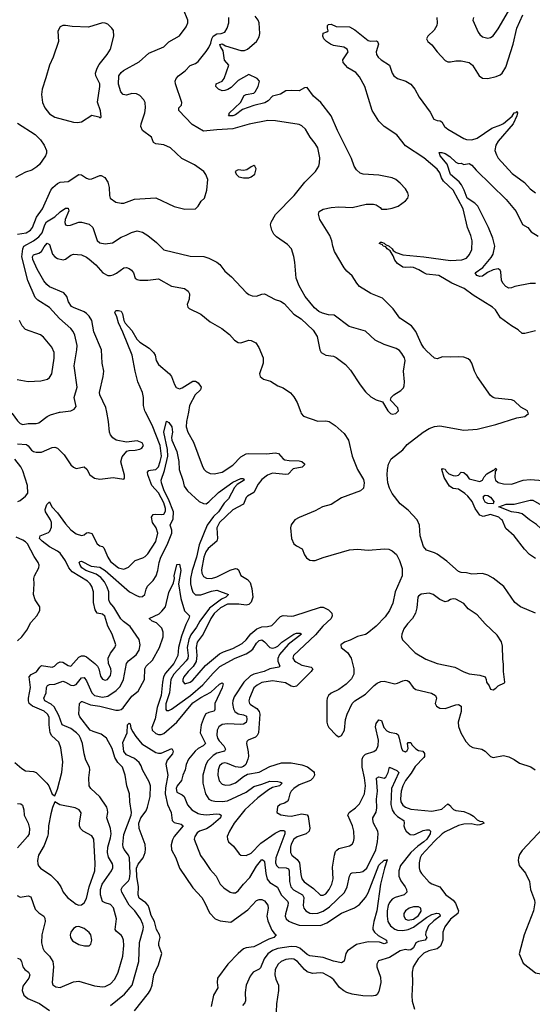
# Model space of a CAD drawing. Header units: inches. Extents: x 1245430 to 1420861, y 606325 to 671315.
# Tile 245 of 256: x 1385985 to 1389846, y 635547 to 642953. Entities that reach past the tile are written whole.
import ezdxf

# ---------------------------------------------------------------- set-up
doc = ezdxf.new("R2010")
doc.units = ezdxf.units.IN
doc.header["$MEASUREMENT"] = 0
doc.layers.add('B3683', color=7, linetype='Continuous')
doc.layers.add('B3684', color=7, linetype='Continuous')

msp = doc.modelspace()

# ---------------------------------------------------------------- linework, layer by layer
at = {"layer": 'B3683', "color": 5}
for points, elevation in [([(1385920.2, 640000), (1385930, 639991.3), (1385970, 639935.2), (1385990, 639914.9), (1386010, 639907.1), (1386050, 639915.2), (1386110, 639915.8), (1386130, 639920.8), (1386192.2, 639967.8), (1386218.6, 639981.4), (1386285.2, 640000)], 840), ([(1385950, 637366), (1386000.8, 637320.8), (1386030, 637303.9), (1386090, 637299.1), (1386110.1, 637290.1), (1386190.3, 637210), (1386204.6, 637190), (1386230, 637126.8), (1386250, 637116), (1386270, 637166), (1386303.7, 637290), (1386310.5, 637370), (1386296.6, 637476.6), (1386279.3, 637519.3), (1386226.7, 637566.7), (1386215.8, 637590), (1386208.2, 637648.2), (1386206.6, 637706.6), (1386195.4, 637730), (1386170.8, 637750.8), (1386082.2, 637790), (1386057.9, 637810), (1386051.3, 637830), (1386052.3, 637850), (1386067.3, 637930), (1386056.8, 638010), (1386071.1, 638028.9), (1386112.9, 638047.1), (1386136.4, 638083.6), (1386150, 638095.1), (1386230, 638083.8), (1386248.6, 638091.4), (1386270, 638112.4), (1386290, 638122.9), (1386310, 638119.8), (1386350, 638095.2), (1386370, 638090.2), (1386430, 638158), (1386450, 638167.4), (1386470, 638168.5), (1386490, 638160.2), (1386551.5, 638111.5), (1386570.9, 638090.9), (1386581.2, 638070), (1386595, 638015.1), (1386610, 637991.7), (1386630, 637984.9), (1386646, 637990), (1386670, 638020.4), (1386674.5, 638050), (1386671.2, 638070), (1386654.2, 638110), (1386652.7, 638150), (1386670.6, 638189.4), (1386702.9, 638230), (1386709.6, 638250), (1386682.7, 638330), (1386650.6, 638390.6), (1386626.7, 638466.7), (1386610, 638481.1), (1386570, 638489.7), (1386553.5, 638513.5), (1386541.7, 638570), (1386542.3, 638650), (1386528.2, 638690), (1386515.4, 638710), (1386495.7, 638730), (1386381.1, 638801.1), (1386355.1, 638830), (1386330, 638882), (1386290, 638939.4), (1386270, 638955.7), (1386210, 638988.4), (1386154.3, 639030), (1386135.5, 639050), (1386139.1, 639070), (1386203.5, 639096.5), (1386213.4, 639106.6), (1386224.8, 639135.2), (1386224.9, 639170), (1386218.5, 639190), (1386179.2, 639250), (1386178.3, 639270), (1386190, 639306.3), (1386210, 639327), (1386228.6, 639290), (1386270, 639244.3), (1386330, 639160.5), (1386370, 639116.1), (1386410, 639085.4), (1386450, 639072.2), (1386470, 639077.3), (1386490, 639092.3), (1386504.1, 639095.9), (1386530, 639088.3), (1386570, 639010.2), (1386590, 638995.5), (1386610.1, 638990.1), (1386619.7, 638979.7), (1386648.3, 638910), (1386670, 638877.6), (1386730, 638829), (1386770, 638820.9), (1386805.6, 638834.4), (1386854.7, 638885.3), (1386913.9, 638906), (1386930, 638915), (1386950, 638935), (1387010, 639028), (1387025.9, 639090), (1387013.1, 639130), (1386986.8, 639170), (1386977.7, 639210), (1386990, 639230.1), (1387010, 639234.3), (1387050, 639230.6), (1387070, 639234), (1387084.6, 639255.4), (1387084.1, 639275.9), (1387070, 639318.7), (1387030, 639394.6), (1386981, 639450), (1386951.7, 639530), (1386949, 639550), (1386958.8, 639561.2), (1386970, 639565.2), (1387010, 639568.8), (1387030, 639590.7), (1387044.4, 639630), (1387052.5, 639670), (1387044.5, 639750), (1386983, 639903), (1386933.1, 640000)], 780), ([(1385970, 639763.8), (1386037, 639757), (1386048.6, 639748.6), (1386074.8, 639714.8), (1386090, 639704.3), (1386110, 639698.9), (1386150, 639699.7), (1386230, 639735.3), (1386250, 639737.4), (1386270, 639730.3), (1386320.8, 639680.8), (1386370, 639605.5), (1386390, 639586), (1386410, 639577.1), (1386470.3, 639590.3), (1386492, 639572), (1386513.4, 639530), (1386550, 639505.3), (1386590, 639497), (1386690, 639509.1), (1386770, 639496), (1386775.3, 639504.7), (1386774.2, 639525.9), (1386746.8, 639626.8), (1386756.1, 639663.9), (1386793.6, 639706.4), (1386810, 639712.8), (1386854.1, 639714.1), (1386890, 639722.3), (1386906.6, 639730), (1386916.8, 639750), (1386908.4, 639770), (1386870, 639784.8), (1386790, 639774.5), (1386711.5, 639791.5), (1386687.9, 639807.9), (1386669.8, 639830), (1386661.8, 639850), (1386655, 639930), (1386642, 640000)], 820), ([(1387255.9, 640000), (1387242.9, 639930), (1387240.2, 639890), (1387252.3, 639850), (1387295.3, 639775.3), (1387359.7, 639599.7), (1387372.5, 639572.5), (1387390, 639554.4), (1387419.9, 639539.9), (1387450, 639536.2), (1387510, 639550.2), (1387590, 639601.9), (1387650, 639665.4), (1387690, 639686.7), (1387710, 639690.9), (1387846.5, 639686.5), (1387910, 639696.2), (1387934.4, 639690), (1387969.4, 639649.4), (1387983.2, 639643.2), (1388016.1, 639636.1), (1388090, 639634.7), (1388110, 639629.3), (1388130, 639612.7), (1388130, 639605.7), (1388112.7, 639587.3), (1388045.1, 639574.9), (1388006.5, 639533.5), (1387988.9, 639531.1), (1387890, 639542.4), (1387852.1, 639527.9), (1387810, 639493.4), (1387780.3, 639459.7), (1387750, 639397.8), (1387700.3, 639370), (1387690, 639358.9), (1387671.8, 639308.2), (1387590, 639267.5), (1387490.1, 639170), (1387469.7, 639130), (1387475.1, 639050), (1387470.6, 639030), (1387404.8, 638975.2), (1387388.6, 638951.4), (1387372.7, 638910), (1387355.2, 638815.2), (1387358.2, 638790), (1387370, 638766), (1387391.6, 638751.6), (1387430, 638748.8), (1387470, 638762.5), (1387570, 638813.4), (1387610, 638825.2), (1387623, 638823), (1387634.4, 638814.4), (1387652.1, 638772), (1387701.3, 638741.3), (1387720.4, 638720.4), (1387734.8, 638674.8), (1387740.3, 638610), (1387727.9, 638572.1), (1387710, 638555.1), (1387690, 638549.9), (1387636.5, 638556.5), (1387550, 638557.8), (1387497.2, 638530), (1387450, 638487.7), (1387424.6, 638450), (1387367.9, 638332.2), (1387322.5, 638270), (1387313.8, 638230), (1387318.9, 638170), (1387313.5, 638126.5), (1387292.3, 638087.7), (1387253.8, 638050), (1387222.2, 638010), (1387213.6, 637990), (1387214.1, 637974.1), (1387230, 637957.7), (1387270, 637971.1), (1387290, 637986), (1387385, 638095), (1387490, 638182), (1387521, 638199), (1387590, 638224), (1387660.3, 638259.7), (1387690, 638287.7), (1387726, 638334), (1387771.1, 638370), (1387810, 638385.4), (1387852.4, 638387.6), (1387884.3, 638395.7), (1387950, 638463.7), (1387970, 638472), (1388030, 638466), (1388050, 638469.1), (1388250, 638534.4), (1388270, 638534.2), (1388310, 638514.7), (1388335.6, 638490), (1388338.4, 638470), (1388330.6, 638449.4), (1388267.6, 638392.4), (1388213.4, 638326.6), (1388048, 638170), (1388043.2, 638150), (1388055.2, 638130), (1388063.9, 638123.9), (1388110, 638099), (1388181.8, 638081.8), (1388193.6, 638070), (1388181.6, 638050), (1388070, 637940.8), (1388050, 637935.2), (1388030, 637939.9), (1387986.2, 637966.2), (1387890, 637979.4), (1387810, 637967.4), (1387773, 637947), (1387750, 637926.9), (1387715.9, 637850), (1387711.6, 637830), (1387716.6, 637810), (1387722.9, 637802.9), (1387771.9, 637771.9), (1387790.1, 637750), (1387793.8, 637730), (1387782.9, 637590), (1387774.4, 637570), (1387762.6, 637557.4), (1387706.8, 637533.2), (1387696.4, 637523.6), (1387692.4, 637510), (1387705.7, 637445.7), (1387707.5, 637410), (1387704.6, 637390), (1387688.2, 637351.8), (1387670, 637334.8), (1387650, 637328.2), (1387610, 637333.1), (1387550, 637358.9), (1387530, 637362.8), (1387510, 637358.1), (1387490, 637339.8), (1387479, 637310), (1387478.2, 637270), (1387487.7, 637227.7), (1387510, 637201.8), (1387534.9, 637194.9), (1387570, 637197.9), (1387610, 637213.7), (1387670, 637261.6), (1387702, 637278), (1387790, 637293.9), (1387870, 637335.6), (1387956.1, 637363.9), (1388030, 637362.7), (1388110, 637349.5), (1388152.9, 637332.9), (1388197.5, 637297.5), (1388203.5, 637290), (1388206.2, 637270), (1388196.8, 637250), (1388174.6, 637230), (1388090, 637197.8), (1388050.7, 637170), (1388030.8, 637150), (1388019.2, 637130), (1388011.1, 637090), (1388004, 637076), (1387980.9, 637059.1), (1387948, 637050), (1387928.3, 637031.7), (1387922, 636990), (1387952.8, 636972.8), (1388003.5, 636963.5), (1388030, 636962.5), (1388110, 636979.6), (1388150, 636971.6), (1388158.8, 636958.8), (1388171.3, 636871.3), (1388164.4, 636850), (1388143, 636830), (1388074.4, 636805.6), (1388051.1, 636788.9), (1388030, 636750.8), (1388024.2, 636730), (1388024.4, 636690), (1388035.9, 636670), (1388076.3, 636636.3), (1388093.5, 636610), (1388102.5, 636522.5), (1388111.5, 636490), (1388128.9, 636468.9), (1388196.9, 636416.9), (1388250, 636368.4), (1388270, 636367.2), (1388290, 636377.8), (1388316.6, 636410), (1388337.1, 636450), (1388346.3, 636490), (1388341.7, 636578.3), (1388355.9, 636670), (1388364.2, 636695.8), (1388372.6, 636707.4), (1388390, 636719), (1388470, 636738.5), (1388488.2, 636751.8), (1388499.8, 636770), (1388505.4, 636794.6), (1388501.8, 636850), (1388491.5, 636890), (1388457.8, 636970), (1388466, 636990), (1388515.2, 637024.8), (1388544.1, 637055.9), (1388581.1, 637130), (1388590.4, 637190), (1388582.4, 637250), (1388563.9, 637330), (1388564.9, 637390), (1388571.3, 637410), (1388590, 637428), (1388651.9, 637448.1), (1388670, 637461.7), (1388680.4, 637479.6), (1388685.4, 637494.6), (1388686.7, 637533.3), (1388666.1, 637633.9), (1388670, 637658.5), (1388690, 637686.8), (1388710, 637681.7), (1388728.5, 637628.5), (1388750, 637604.3), (1388770, 637594), (1388823.4, 637583.4), (1388835.2, 637575.2), (1388844.5, 637550), (1388859.7, 637470), (1388870, 637453.7), (1388890, 637447), (1388904.4, 637455.6), (1388911.6, 637471.6), (1388906, 637510), (1388910, 637517), (1388923.1, 637516.9), (1388930, 637516), (1388939, 637499), (1388967.7, 637467.7), (1388990, 637455.3), (1389022.6, 637450), (1389034.3, 637434.3), (1389034.3, 637410), (1389030, 637403), (1388963.5, 637336.5), (1388934.2, 637285.8), (1388891.7, 637230), (1388870.5, 637190), (1388858.7, 637150), (1388853.2, 637093.2), (1388856.8, 637070), (1388870, 637045.7), (1388890, 637029.6), (1388930, 637015.2), (1389090, 636999.4), (1389165.1, 637014.9), (1389210, 637054.9), (1389230, 637040.4), (1389233.8, 637030), (1389252.4, 637012.4), (1389270, 637005.1), (1389330, 636997.2), (1389378.1, 636978.1), (1389403, 636963), (1389430, 636935.3), (1389450, 636925.7), (1389470, 636922.4), (1389483.8, 636910), (1389450, 636896.4), (1389430, 636893.5), (1389385.3, 636905.3), (1389330, 636902.9), (1389290, 636891), (1389190, 636845.5), (1389166, 636830), (1389110, 636775), (1389010.9, 636670), (1389001.2, 636650), (1388993.2, 636610), (1388992.6, 636572.6), (1388998.2, 636550), (1389010.2, 636530), (1389070, 636464.7), (1389090, 636452.1), (1389150.6, 636430), (1389192.3, 636372.3), (1389250.2, 636330.2), (1389266.6, 636306.6), (1389289.3, 636250), (1389286.2, 636230), (1389230, 636186.4), (1389186.6, 636130), (1389170.9, 636090), (1389171.1, 636030), (1389154.4, 635985.6), (1389130, 635963.7), (1389067.2, 635950), (1389030, 635932.1), (1388986, 635890), (1388949.2, 635830), (1388942.2, 635790), (1388943.9, 635710), (1388938, 635610), (1388941.5, 635570), (1388958.9, 635510)], 780), ([(1388102, 640000), (1388105.7, 639990), (1388122, 639970), (1388230, 639932), (1388290, 639936.9), (1388317.3, 639930), (1388361.8, 639901.8), (1388430, 639840.4), (1388460.9, 639790), (1388489.2, 639670), (1388529.2, 639570), (1388573.6, 639493.6), (1388580.3, 639470), (1388574.4, 639430), (1388551.3, 639408.7), (1388410, 639356.4), (1388330, 639306), (1388266.8, 639290), (1388210, 639258), (1388090.3, 639209.7), (1388057.3, 639190), (1388030, 639154), (1388023.8, 639130), (1388032.7, 639050), (1388050.3, 639010.3), (1388070, 638994.4), (1388112.7, 638972.7), (1388130, 638927.7), (1388145.3, 638905.3), (1388170, 638888.9), (1388190, 638885.2), (1388210, 638885.5), (1388271.6, 638908.4), (1388470, 638965.8), (1388529.2, 638969.2), (1388610, 638963.5), (1388732.9, 638972.9), (1388766, 638970), (1388790, 638958.9), (1388822.4, 638930), (1388845.7, 638885.7), (1388865.3, 638825.3), (1388865.4, 638770), (1388812.8, 638650), (1388795.4, 638564.6), (1388770.2, 638510), (1388738.6, 638461.4), (1388670, 638391), (1388603.5, 638336.5), (1388590, 638328.7), (1388530, 638312.8), (1388474.9, 638285.1), (1388430.5, 638270), (1388404.6, 638250), (1388405.3, 638230), (1388453.4, 638193.4), (1388482, 638150), (1388501.8, 638070), (1388500.9, 638030), (1388484.8, 637995.2), (1388444.1, 637955.9), (1388390, 637914.3), (1388330, 637887), (1388310, 637869.2), (1388301.3, 637850), (1388298.7, 637830), (1388299.5, 637670), (1388303, 637650), (1388313, 637630), (1388370, 637570.5), (1388390, 637558), (1388410, 637568), (1388432.2, 637610), (1388440.3, 637690), (1388451.6, 637728.4), (1388489.7, 637810.3), (1388509.7, 637830.3), (1388590, 637879.5), (1388656.1, 637943.9), (1388678.3, 637961.7), (1388705, 637975), (1388730, 637977.7), (1388810, 637958.7), (1388830, 637962), (1388870, 637979.8), (1388890, 637984.7), (1388902.4, 637982.4), (1388916, 637976), (1388949.3, 637929.3), (1388970, 637915.7), (1389086.2, 637886.2), (1389115.9, 637870), (1389123.2, 637850), (1389113.7, 637810), (1389124.4, 637790), (1389150, 637774.6), (1389190, 637771.3), (1389270, 637800.2), (1389290, 637802), (1389310, 637790.4), (1389310.8, 637749.2), (1389287.8, 637670), (1389290, 637636), (1389307.9, 637590), (1389344.1, 637524.1), (1389375.5, 637490), (1389398.7, 637478.7), (1389466.3, 637466.3), (1389491.5, 637451.5), (1389530, 637410.6), (1389550, 637403), (1389630, 637418), (1389669.1, 637409.1), (1389710, 637388.5), (1389750, 637360.3), (1389834.5, 637334.5), (1389868.4, 637310)], 820), ([(1389868.9, 638488.9), (1389756.6, 638536.6), (1389714.3, 638570), (1389630.6, 638690.6), (1389550, 638752.3), (1389510, 638774.5), (1389470, 638787.7), (1389390, 638781.6), (1389350, 638791.6), (1389310, 638795), (1389290, 638803), (1389201, 638881), (1389130, 638933.1), (1389110, 638944.1), (1389050, 638962), (1389027.4, 638990), (1389000.3, 639070), (1388997.2, 639150), (1388979.7, 639190), (1388910, 639264.4), (1388850.9, 639310.9), (1388789.6, 639390), (1388770, 639429.2), (1388758, 639470), (1388753, 639530), (1388755.1, 639570), (1388763.6, 639610), (1388782.9, 639650), (1388870, 639717), (1388902.7, 639757.3), (1389023.6, 639850), (1389070, 639878.3), (1389110, 639892.9), (1389150, 639896.9), (1389330, 639866.4), (1389430, 639873.4), (1389570, 639908.5), (1389730, 639959.5), (1389790, 639967.6), (1389817, 639990), (1389813.2, 640000)], 820), ([(1388768.1, 640000), (1388778.8, 639990), (1388790, 639986.3), (1388817.2, 639990), (1388828.1, 640000)], 840), ([(1385965.4, 636365.5), (1385990, 636353.1), (1386050, 636362.6), (1386070, 636354.4), (1386102.8, 636262.8), (1386130, 636234.4), (1386168.5, 636210), (1386176, 636196), (1386177.3, 636170), (1386151.2, 636070), (1386149.1, 636010), (1386159.6, 635970), (1386170.2, 635950.2), (1386210.3, 635910), (1386235.2, 635870), (1386240.2, 635830), (1386229, 635710), (1386234.3, 635694.3), (1386257.3, 635677.3), (1386290, 635673.1), (1386390, 635716.5), (1386430, 635720.9), (1386550, 635687.3), (1386610, 635677.5), (1386630, 635681), (1386670, 635702.3), (1386703.3, 635736.7), (1386727.7, 635790), (1386763.4, 635910), (1386771.1, 635990), (1386767.3, 636030), (1386757.4, 636057.4), (1386750, 636068.2), (1386714.6, 636094.6), (1386704.2, 636110), (1386714.4, 636190), (1386692.1, 636272.1), (1386670, 636298.4), (1386629.1, 636309.1), (1386610, 636320.5), (1386593.6, 636370), (1386594.9, 636410), (1386607.7, 636450), (1386676.5, 636550), (1386686.8, 636573.2), (1386688.2, 636590), (1386683.7, 636603.7), (1386655, 636655), (1386647.3, 636690), (1386648.9, 636730), (1386670, 636798.4), (1386675.1, 636830), (1386669.9, 636869.9), (1386641, 636950), (1386648.7, 636990), (1386647.8, 637010), (1386641.8, 637030), (1386590, 637107.2), (1386520.7, 637170), (1386509.6, 637190), (1386505.1, 637250), (1386512.8, 637310), (1386511.1, 637330), (1386484.6, 637384.6), (1386471.8, 637431.8), (1386459.3, 637510), (1386444.3, 637550), (1386433, 637570), (1386414, 637590), (1386370, 637622.5), (1386305.5, 637650), (1386280.1, 637720.1), (1386244.3, 637784.3), (1386223.7, 637803.7), (1386175, 637830), (1386166.5, 637850), (1386183.8, 637890), (1386186.9, 637930), (1386196, 637944), (1386210, 637953.4), (1386250, 637955.8), (1386310, 637976.4), (1386330, 637971.3), (1386370, 637948.6), (1386390, 637945), (1386410, 637953.4), (1386450, 638003.5), (1386470, 638005.2), (1386490, 637981.2), (1386528.4, 637890), (1386550, 637870.1), (1386610, 637858.5), (1386650, 637864.4), (1386712.8, 637907.3), (1386742.3, 637937.7), (1386767.1, 637990), (1386789.2, 638110), (1386806, 638130), (1386863.5, 638176.5), (1386884.3, 638210), (1386893, 638250), (1386884.3, 638290), (1386818.5, 638390), (1386766.5, 638426.5), (1386746.3, 638446.3), (1386693.9, 638533.9), (1386665.7, 638570), (1386656.9, 638590), (1386657.6, 638650), (1386645.4, 638685.4), (1386624, 638724), (1386596.2, 638756.2), (1386562.2, 638782.2), (1386483.9, 638810), (1386454.7, 638830), (1386441.1, 638850), (1386434.5, 638870), (1386441.1, 638878.9), (1386450, 638881.3), (1386523.8, 638843.8), (1386590, 638835.2), (1386630, 638808.8), (1386812.4, 638650), (1386870, 638618.8), (1386890, 638612.6), (1386910, 638613.7), (1386927.8, 638630), (1386938.2, 638670), (1386949.1, 638690.9), (1386990, 638734.9), (1387012.8, 638770), (1387027.1, 638810), (1387036.7, 638870), (1387048.8, 638910), (1387095.8, 639004.2), (1387132.1, 639090), (1387132.4, 639112.4), (1387119.8, 639150), (1387140.8, 639199.2), (1387143.6, 639250), (1387106.3, 639346.3), (1387073.4, 639410), (1387052.4, 639470), (1387051.6, 639490), (1387076.7, 639563.3), (1387101.6, 639670), (1387099.5, 639719.5), (1387070.6, 639850), (1387090, 639932), (1387110, 639923.8), (1387130.2, 639890), (1387135.9, 639850), (1387129.3, 639810), (1387132.5, 639790), (1387170, 639704.4), (1387184.7, 639630), (1387185.5, 639570), (1387214.5, 639490), (1387223.8, 639443.8), (1387248.2, 639408.2), (1387337.2, 639330), (1387370, 639312.9), (1387390, 639312.5), (1387410, 639325.5), (1387483.6, 639396.4), (1387590, 639473.2), (1387650, 639501.3), (1387670, 639502.8), (1387675.8, 639490), (1387622.8, 639457.2), (1387604.5, 639435.5), (1387558.2, 639350), (1387524.6, 639315.4), (1387484, 639250), (1387444.5, 639215.5), (1387396.2, 639150), (1387337.9, 639002.1), (1387317.6, 638910), (1387285.2, 638810), (1387271.6, 638750), (1387271, 638710), (1387278.2, 638678.2), (1387290, 638646.5), (1387310, 638627.1), (1387350, 638626.3), (1387430, 638655.5), (1387470, 638662.3), (1387558, 638630), (1387536.9, 638610), (1387504.7, 638595.3), (1387414.2, 638525.8), (1387342.1, 638430), (1387317.4, 638382.6), (1387274.2, 638325.8), (1387258.8, 638290), (1387245.7, 638230), (1387253.1, 638170), (1387250.7, 638149.3), (1387238.2, 638130), (1387147.4, 638030), (1387124, 637990), (1387113.3, 637890), (1387087.1, 637807.1), (1387085.5, 637765.5), (1387090, 637757.6), (1387097, 637757), (1387110, 637757.8), (1387130, 637767.9), (1387272.7, 637870), (1387363.6, 637950), (1387441.5, 638038.5), (1387493.2, 638086.8), (1387608.7, 638151.3), (1387690, 638182.9), (1387719.6, 638200.4), (1387740.9, 638219.1), (1387770, 638263.2), (1387790, 638283.9), (1387810, 638287.9), (1387830, 638273.6), (1387869, 638230), (1387890, 638225), (1387910.4, 638229.6), (1387930, 638241.7), (1387959.4, 638270), (1388050, 638332.2), (1388070, 638338.4), (1388097.8, 638337.8), (1388107, 638330), (1388007.2, 638252.8), (1387942.5, 638177.5), (1387929.1, 638149.1), (1387928.6, 638128.6), (1387945.7, 638090), (1387938, 638082), (1387870.5, 638069.4), (1387825.7, 638050), (1387750, 638030.8), (1387722.7, 638017.3), (1387673, 637970), (1387601, 637859), (1387589.5, 637830), (1387587.4, 637810), (1387595.3, 637770), (1387606.8, 637750), (1387630, 637732.5), (1387670, 637724.5), (1387693.3, 637713.3), (1387696.2, 637690), (1387690, 637667.6), (1387670, 637653.8), (1387650, 637651.5), (1387550, 637657.1), (1387510, 637651.6), (1387486.1, 637633.9), (1387473.8, 637610), (1387471.2, 637571.2), (1387476.4, 637550), (1387487.3, 637530), (1387522.5, 637490), (1387534.9, 637465.1), (1387527.2, 637450), (1387470, 637434.9), (1387442.2, 637417.8), (1387401.6, 637378.4), (1387387.9, 637350), (1387365.1, 637270), (1387364.3, 637210), (1387384.4, 637130), (1387411.1, 637091.1), (1387430, 637080.7), (1387455.9, 637075.9), (1387510, 637073.3), (1387550, 637078.3), (1387690, 637143.9), (1387750, 637186.2), (1387810, 637202.1), (1387850, 637218.9), (1387870, 637224.7), (1387930, 637224), (1387950, 637218.9), (1387961.3, 637210), (1387941.6, 637190), (1387890, 637178.8), (1387859.4, 637160.6), (1387779.1, 637100.9), (1387682.2, 637010), (1387601.6, 636910), (1387564.6, 636850), (1387548.9, 636810), (1387550.4, 636790), (1387558.4, 636770), (1387596.2, 636736.2), (1387638.7, 636678.7), (1387651.3, 636670), (1387690, 636666.5), (1387730, 636683.5), (1387800.9, 636759.1), (1387910, 636835.4), (1387950, 636854.4), (1387975.4, 636855.4), (1387982.6, 636850), (1387981.6, 636830), (1387913.7, 636650), (1387911.7, 636611.7), (1387918.6, 636590), (1387935, 636575), (1387993, 636573), (1388010, 636565.7), (1388015.4, 636550), (1388018.5, 636470), (1388028.6, 636430), (1388048.6, 636408.6), (1388116.2, 636370), (1388125.4, 636350), (1388120.4, 636290), (1388126.1, 636270), (1388140.2, 636250), (1388170, 636233.5), (1388190, 636230.7), (1388230, 636232.5), (1388270, 636246.5), (1388319.3, 636280.7), (1388431.3, 636388.7), (1388452.2, 636430), (1388468.8, 636511.2), (1388479.5, 636530), (1388490, 636537), (1388550, 636540.9), (1388570, 636546.6), (1388599.1, 636570), (1388668.2, 636710), (1388680.4, 636770), (1388684.7, 636830), (1388682.1, 636850), (1388651.2, 636910), (1388643.9, 636936.1), (1388644.6, 636950), (1388668.9, 636991.1), (1388674.6, 637025.4), (1388673.4, 637090), (1388680.1, 637150), (1388672.3, 637247.7), (1388690, 637258.2), (1388730, 637247.3), (1388743.6, 637256.4), (1388760.8, 637290), (1388770, 637330.4), (1388825, 637305), (1388840.3, 637290), (1388785.4, 637170), (1388780.6, 637050), (1388791, 637011), (1388805.4, 636985.4), (1388830, 636959.8), (1388877.8, 636930), (1388881.8, 636910), (1388879.2, 636890), (1388887, 636867), (1388896, 636850), (1388925.3, 636825.3), (1388950, 636821.8), (1388966.4, 636826.4), (1389024.5, 636855.5), (1389050, 636860.6), (1389070, 636859), (1389080.2, 636850), (1389076.5, 636830), (1389050.4, 636790), (1389030, 636768.6), (1388983.5, 636736.5), (1388930.5, 636690), (1388853.8, 636590), (1388841, 636550), (1388840.4, 636510), (1388855.3, 636475.3), (1388889.3, 636430), (1388898.4, 636410), (1388900.7, 636390), (1388881.6, 636370), (1388814, 636350), (1388790, 636337.2), (1388770, 636313.6), (1388760.1, 636290), (1388753.4, 636250), (1388752.4, 636210), (1388758.9, 636170), (1388778.3, 636138.3), (1388810, 636113.2), (1388830, 636104.9), (1388870, 636101), (1388910.6, 636109.4), (1388952.2, 636127.8), (1389050, 636200.6), (1389090, 636222.5), (1389128, 636232), (1389142, 636230), (1389150, 636222), (1389152.9, 636210), (1389104.9, 636175.1), (1389063.9, 636136.1), (1389043.8, 636090), (1389042.3, 636070), (1389051.5, 636050), (1389039.5, 636030), (1388990, 636019.3), (1388970, 636010.5), (1388950, 635971.9), (1388930, 635956.5), (1388910, 635954.3), (1388890, 635958.8), (1388850, 635950.5), (1388770, 635900.2), (1388686.9, 635873.1), (1388676, 635850), (1388675.3, 635830), (1388702.8, 635750), (1388705.5, 635710), (1388690, 635642.7), (1388678.2, 635621.8), (1388666.9, 635613.1), (1388632.3, 635607.7), (1388570, 635610.7), (1388490, 635624.6), (1388450, 635636.5), (1388427.4, 635647.4), (1388393.9, 635673.9), (1388350.4, 635730.4), (1388327.1, 635750), (1388270, 635780.2), (1388250, 635783.2), (1388190, 635778.6), (1388151.5, 635791.5), (1388130, 635809.8), (1388078.5, 635870), (1388050, 635885.9), (1388030, 635888.9), (1387990, 635885), (1387955.5, 635870), (1387932.6, 635850), (1387910.1, 635810), (1387906.9, 635770), (1387915.3, 635735.3), (1387935.6, 635690), (1387935.5, 635650), (1387919.1, 635550), (1387916.9, 635490)], 760), ([(1385972.1, 639327.9), (1385990, 639337.1), (1386029.8, 639370), (1386047.3, 639392.7), (1386044.4, 639450), (1386010, 639559.8), (1385994.7, 639590), (1385950, 639647.4)], 820), ([(1389870, 638899.5), (1389825.6, 638930), (1389788.3, 638970), (1389710, 639069.8), (1389646.5, 639126.5), (1389617.7, 639190), (1389610, 639196.8), (1389592.8, 639210), (1389530, 639231.3), (1389476.5, 639216.5), (1389450, 639225.1), (1389416, 639276), (1389392.1, 639330), (1389360.3, 639370), (1389338.2, 639390), (1389290, 639420.9), (1389250, 639427.6), (1389223.4, 639443.4), (1389181.3, 639510), (1389163.7, 639570), (1389170, 639577.4), (1389190, 639572.1), (1389197, 639557), (1389217.9, 639537.9), (1389250, 639524.7), (1389270, 639522.6), (1389290, 639526.8), (1389310, 639548.8), (1389330, 639548.1), (1389350, 639530.1), (1389370, 639499.8), (1389450, 639480.5), (1389470, 639489.4), (1389484.5, 639515.5), (1389503.7, 639536.3), (1389550, 639564.9), (1389555.8, 639564.2), (1389570, 639578.9), (1389575.2, 639570), (1389566.6, 639553.4), (1389562.5, 639510), (1389569.4, 639489.4), (1389590, 639471.1), (1389630, 639460.9), (1389690, 639460.2), (1389778, 639490), (1389830, 639495.6), (1389926.4, 639486.4)], 780), ([(1390000, 638997.9), (1389989.7, 639010), (1389987.9, 639070), (1389980.7, 639090), (1389970, 639101.2), (1389910, 639126.2), (1389876.4, 639156.4), (1389823.5, 639190), (1389770, 639235.2), (1389743.9, 639243.9), (1389690, 639252.2), (1389593.2, 639290), (1389649, 639310), (1389710, 639308.9), (1389830, 639338.8), (1389850, 639338), (1389950, 639280.9), (1390000, 639258.2)], 760), ([(1385970, 638281.5), (1386001.8, 638310), (1386039.4, 638360.6), (1386070, 638419.5), (1386114, 638470), (1386137.2, 638510), (1386136.6, 638536.6), (1386101, 638590), (1386090.8, 638630), (1386095.4, 638710), (1386092.1, 638750), (1386096.8, 638770), (1386129, 638830), (1386131.7, 638850), (1386125.6, 638870), (1386094.3, 638914.3), (1386044, 639010), (1386030, 639025), (1386010, 639037), (1385959.6, 639059.6)], 820), ([(1386670, 635537.7), (1386775.5, 635624.5), (1386832.3, 635690), (1386883.6, 635870), (1386888.2, 636011.8), (1386915.3, 636110), (1386916.8, 636130), (1386914.2, 636150), (1386895.7, 636190), (1386851.6, 636250), (1386810, 636293.5), (1386754.8, 636390), (1386750.8, 636410), (1386760.4, 636430), (1386804.8, 636475.2), (1386811.5, 636490), (1386817.4, 636530), (1386813.3, 636650), (1386804.7, 636670), (1386772, 636712), (1386763.9, 636730), (1386761.7, 636750), (1386770, 636823.8), (1386824.5, 636970), (1386826.8, 636990), (1386815.6, 637070), (1386813.7, 637130), (1386791.3, 637191.3), (1386781, 637270), (1386759.2, 637330), (1386725.4, 637365.4), (1386703.2, 637403.2), (1386681.4, 637470), (1386639.3, 637550), (1386598.8, 637578.8), (1386537.9, 637597.9), (1386517.4, 637610), (1386439.7, 637710), (1386431.1, 637730), (1386437, 637810), (1386450, 637824.9), (1386456, 637824), (1386518.8, 637798.8), (1386590, 637789.2), (1386710, 637759.3), (1386730, 637758.5), (1386750, 637765.4), (1386763.8, 637776.2), (1386830, 637864.6), (1386877, 637903), (1386924.8, 637990), (1386927.1, 638070), (1386939.2, 638090), (1386984.6, 638135.4), (1387038.7, 638230), (1387066.5, 638310), (1387066.6, 638346.6), (1387055.3, 638375.3), (1387016.6, 638416.6), (1386984, 638430), (1386961.2, 638450), (1387035.9, 638484.1), (1387057.1, 638502.9), (1387083.3, 638536.7), (1387110, 638644.9), (1387143.9, 638716.1), (1387151.4, 638748.6), (1387150, 638771.3), (1387168.4, 638850), (1387170, 638854), (1387190, 638857.3), (1387198.8, 638810), (1387182.6, 638710), (1387198.5, 638598.5), (1387227, 638507), (1387263.7, 638470), (1387259.7, 638450), (1387235.6, 638404.4), (1387203.6, 638316.4), (1387180.5, 638230), (1387175.9, 638170), (1387170, 638154.8), (1387145.4, 638110), (1387083.3, 638036.7), (1387069.1, 638010), (1387060.1, 637970), (1387050.6, 637870), (1387020.3, 637779.7), (1387004.6, 637695.4), (1386981.3, 637630), (1386982.9, 637610), (1387010, 637584.3), (1387030, 637575.5), (1387050, 637576.6), (1387070, 637585.1), (1387170, 637670.1), (1387290, 637814.4), (1387350, 637854.6), (1387424.4, 637895.6), (1387490, 637953.8), (1387510, 637964.9), (1387517.7, 637957.7), (1387510, 637927), (1387455.7, 637810), (1387456, 637764), (1387450, 637751.8), (1387410, 637742.8), (1387388.6, 637731.4), (1387375.3, 637710), (1387353.3, 637650), (1387345.7, 637590), (1387384.7, 637510), (1387368.2, 637491.8), (1387330, 637471.9), (1387308.1, 637451.9), (1387257.1, 637390), (1387238.6, 637350), (1387231.4, 637310), (1387214.8, 637270), (1387205, 637230), (1387171.1, 637190), (1387164.6, 637170), (1387170, 637143.7), (1387210, 637122.8), (1387223.6, 637110), (1387250, 637046.4), (1387280.9, 637010), (1387330, 636982.6), (1387350, 636977), (1387390, 636972.8), (1387470, 636979.5), (1387490, 636978.2), (1387502.8, 636970), (1387497.1, 636950), (1387428.7, 636890), (1387392.5, 636867.5), (1387339.5, 636850), (1387322.4, 636837.6), (1387304.2, 636810), (1387300.2, 636790), (1387346.7, 636666.7), (1387376, 636630), (1387419.9, 636559.9), (1387464.2, 636510), (1387496.5, 636450), (1387522.3, 636422.3), (1387570, 636390.3), (1387590, 636384.4), (1387610, 636385.5), (1387630, 636400.3), (1387669.8, 636450), (1387719.8, 636500.2), (1387770, 636586.3), (1387810, 636635.2), (1387815, 636635), (1387827, 636627), (1387830, 636618.8), (1387838.2, 636530), (1387850, 636487.7), (1387870, 636463.2), (1387927, 636427), (1387954.5, 636370), (1388003.1, 636323.1), (1388007.9, 636310), (1388005, 636290), (1387986.4, 636226.4), (1387985.5, 636210), (1387992.6, 636190), (1388013, 636173), (1388039.5, 636159.5), (1388090, 636143), (1388250, 636140.3), (1388299.6, 636160.4), (1388410, 636232.7), (1388507.1, 636272.9), (1388543.4, 636296.6), (1388588.6, 636351.4), (1388610, 636384.9), (1388690, 636592.7), (1388730, 636630.3), (1388747.8, 636632.2), (1388750, 636636), (1388753.2, 636633.2), (1388732.1, 636570), (1388702.5, 636450), (1388675.2, 636250), (1388652.5, 636170), (1388644.6, 636124.6), (1388645.5, 636110), (1388657.6, 636090), (1388685.8, 636065.8), (1388748.2, 636030), (1388750, 636008.6), (1388730, 636001.4), (1388694.2, 636014.2), (1388610, 636018.2), (1388522.6, 635997.4), (1388454.9, 635950), (1388442.8, 635930), (1388428.7, 635871.3), (1388410, 635858.7), (1388350, 635870.7), (1388270, 635898.4), (1388170, 635910.6), (1388150, 635921), (1388094.6, 635970), (1388070, 635980.6), (1388030, 635981), (1387930, 635966.2), (1387889.1, 635950.9), (1387854.4, 635925.6), (1387826.5, 635890), (1387798.1, 635821.9), (1387788.5, 635811.5), (1387744.4, 635790), (1387720.5, 635759.5), (1387691.3, 635690), (1387684.1, 635635.9), (1387686.5, 635573.5), (1387681.5, 635558.5), (1387662.5, 635537.4)], 740), ([(1386850, 635497.8), (1386954.5, 635630), (1386970, 635654.9), (1386983.7, 635690), (1386997, 635770), (1387030, 635843.8), (1387055.4, 635930), (1387034.5, 635990), (1387033.8, 636010), (1387042.7, 636050), (1387038.1, 636070), (1387016.2, 636110), (1387000.1, 636170), (1386974.8, 636214.8), (1386961.9, 636270), (1386952.6, 636290), (1386935, 636310), (1386886.5, 636346.5), (1386876.8, 636370), (1386881.4, 636430), (1386868.3, 636508.3), (1386865.9, 636570), (1386878.5, 636601.5), (1386915.6, 636650), (1386930.3, 636690), (1386932.8, 636712.8), (1386931.7, 636750), (1386885.6, 636870), (1386884, 636910), (1386899, 636950), (1386937.7, 637002.3), (1386949.1, 637030), (1386967.6, 637110), (1386969.9, 637189.9), (1386961, 637221), (1386910, 637309.6), (1386900.9, 637340.9), (1386886.3, 637366.3), (1386850, 637397), (1386790, 637422.7), (1386770, 637447.6), (1386763.6, 637516.4), (1386794.7, 637590), (1386797, 637650), (1386810, 637661.6), (1386816.7, 637656.7), (1386823.7, 637623.7), (1386837.3, 637597.3), (1386860.4, 637560.5), (1386906.5, 637506.5), (1387010, 637440.9), (1387030, 637434.9), (1387050, 637436.1), (1387132, 637470), (1387141.3, 637450), (1387135.3, 637430), (1387095.8, 637384.2), (1387085.7, 637354.3), (1387102.3, 637270), (1387084.6, 637175.4), (1387082.2, 637130), (1387098.9, 637050), (1387125.7, 636990), (1387134.4, 636930), (1387150, 636914.4), (1387202.6, 636902.6), (1387217.3, 636890), (1387150.1, 636809.9), (1387136.2, 636783.8), (1387125.6, 636745.6), (1387128.8, 636708.8), (1387160.6, 636650), (1387190, 636571.8), (1387290, 636422.3), (1387356.1, 636350), (1387379.7, 636310), (1387414.4, 636234.4), (1387458.7, 636190), (1387494.6, 636174.6), (1387574.9, 636165.1), (1387702.8, 636257.2), (1387770, 636326.9), (1387790, 636334.7), (1387810, 636334.3), (1387830, 636326), (1387853.9, 636293.9), (1387857.3, 636270), (1387847.6, 636210), (1387854.3, 636174.3), (1387884.9, 636104.9), (1387901.7, 636081.7), (1387917.1, 636070), (1387899.1, 636050), (1387861.7, 636038.3), (1387750, 635979.8), (1387690, 635973), (1387670, 635964.5), (1387630, 635929.9), (1387553.8, 635850), (1387476.4, 635743.6), (1387472.1, 635710), (1387476.9, 635670), (1387444.4, 635615.6), (1387426.9, 635530)], 720), ([(1385970, 637058.5), (1385995.1, 637055.1), (1386006.1, 637046.1), (1386015.6, 637010), (1386018.9, 636970), (1386049.4, 636909.4), (1386059.7, 636870), (1386056, 636830), (1386045.4, 636810), (1385970, 636723.8)], 760), ([(1390000, 636978.8), (1389997.1, 636970), (1389952, 636928), (1389924.4, 636870), (1389770, 636704.5), (1389750, 636672.7), (1389742, 636650), (1389738.7, 636630), (1389747.2, 636590), (1389794, 636534), (1389823.7, 636470), (1389833.4, 636410), (1389861.6, 636330), (1389864.4, 636310), (1389854.9, 636250), (1389784.4, 636070), (1389747.3, 635927.3), (1389777.3, 635857.3), (1389870, 635783.8), (1389910, 635777), (1390000, 635778.1)], 820), ([(1385970, 635893.4), (1385990, 635887.4), (1385999.4, 635870), (1386008.4, 635828.4), (1386023.2, 635810), (1386052.2, 635790), (1386062.3, 635770), (1386055.2, 635744.8), (1386010, 635683.6), (1386004.5, 635650), (1386016.1, 635616.1), (1386047.8, 635590), (1386133.6, 635553.6), (1386210, 635501)], 740)]:
    msp.add_lwpolyline(points, dxfattribs=dict(at, elevation=elevation))
for points, elevation in [([(1389550, 639312), (1389510, 639314.3), (1389490, 639324.9), (1389478.5, 639350), (1389478.7, 639370), (1389490, 639377.6), (1389510, 639375.3), (1389530, 639361.6), (1389556.9, 639330)], 760), ([(1389070, 638639.2), (1389010, 638630.8), (1388990, 638617.6), (1388983.7, 638610), (1388976.9, 638530), (1388966.2, 638490), (1388943.2, 638450), (1388904.9, 638410), (1388877.6, 638370), (1388863, 638330), (1388862, 638310), (1388868.3, 638288.3), (1388964, 638190), (1389043.4, 638143.4), (1389130.3, 638110.3), (1389262.2, 638082.2), (1389330, 638047), (1389370, 638032.2), (1389450, 638022.4), (1389490, 638010.6), (1389498.8, 637990), (1389500.7, 637970), (1389521.6, 637941.6), (1389530, 637918), (1389550, 637911.3), (1389570, 637924.7), (1389590, 637942), (1389635.3, 637964.7), (1389638, 637970), (1389629.4, 638050), (1389630, 638106), (1389623.3, 638143.3), (1389622, 638242), (1389614.2, 638274.1), (1389582.4, 638322.4), (1389490, 638409), (1389430, 638476), (1389362.7, 638522.7), (1389330, 638561.2), (1389270, 638593.2), (1389250, 638596), (1389230, 638592.7), (1389210, 638579), (1389190, 638573.2), (1389150, 638591.5), (1389098.4, 638630)], 840), ([(1386250, 637069), (1386231.5, 637028.5), (1386219.6, 636980.4), (1386203.8, 636890), (1386201.2, 636830), (1386196.2, 636810), (1386170, 636742.4), (1386127.6, 636670), (1386119.3, 636630), (1386122.9, 636602.9), (1386128.1, 636588.1), (1386143.1, 636570), (1386219.2, 636519.2), (1386268.9, 636470), (1386294.7, 636430), (1386312.8, 636390), (1386345.7, 636350), (1386410, 636300.3), (1386430, 636291.8), (1386450, 636296), (1386470, 636310.3), (1386490, 636343.1), (1386509.9, 636430), (1386552, 636550), (1386554.4, 636605.6), (1386543.2, 636790), (1386530, 636813.3), (1386462.4, 636850), (1386443.9, 636870), (1386436.8, 636890), (1386435.9, 636910), (1386448.5, 636988.5), (1386433.6, 637010), (1386404, 637024), (1386287.3, 637047.3)], 780), ([(1388990, 636281.4), (1388950, 636281.1), (1388917.3, 636270), (1388890.2, 636250), (1388879.4, 636230), (1388878.3, 636210), (1388890, 636187.7), (1388910, 636179.5), (1388950, 636188), (1388990, 636216.1), (1389010, 636246.9), (1389006.3, 636270)], 780), ([(1386430, 636133.5), (1386410, 636129.7), (1386390, 636117.4), (1386371.7, 636090), (1386366.5, 636070), (1386368.9, 636050), (1386384.5, 636024.4), (1386430, 635996.5), (1386473.8, 635986.2), (1386510, 635986.4), (1386520.4, 635999.6), (1386529.7, 636030), (1386522.4, 636070), (1386510, 636088.2), (1386470, 636117.6)], 780)]:
    msp.add_lwpolyline(points, close=True, dxfattribs=dict(at, elevation=elevation))
at = {"layer": 'B3684', "color": 5}
for points, elevation in [([(1389402, 642970), (1389398.4, 642950), (1389438.6, 642858.6), (1389450, 642840.7), (1389470, 642823), (1389510, 642813), (1389530, 642818), (1389550, 642830.7), (1389590, 642884), (1389702.2, 643077.8)], 840), ([(1385970, 641338.9), (1386034.3, 641350), (1386066, 641370), (1386082, 641390), (1386112.9, 641467.1), (1386158.2, 641530), (1386221, 641670), (1386234.5, 641690), (1386270, 641721.2), (1386290, 641730.2), (1386350, 641736.9), (1386430, 641787.4), (1386450, 641786.3), (1386490, 641760.8), (1386510, 641754), (1386530, 641756.9), (1386590, 641781.3), (1386599.9, 641779.9), (1386627, 641767), (1386650, 641731), (1386659.6, 641690), (1386661.3, 641630), (1386668.2, 641610), (1386710, 641581.3), (1386750, 641571.7), (1386770, 641573.1), (1386850, 641602.3), (1387010, 641613.4), (1387150, 641548.4), (1387230, 641528.4), (1387310, 641531), (1387330, 641551.3), (1387352.3, 641587.7), (1387377.2, 641610), (1387395.1, 641670), (1387402.7, 641750), (1387387.7, 641787.7), (1387372.7, 641810), (1387302, 641862), (1387207, 641910), (1387120.5, 641990), (1387070, 642011.6), (1387010, 642020.2), (1386992.6, 642030), (1386978, 642070), (1386910, 642118.7), (1386897.2, 642150), (1386899.8, 642170), (1386926.9, 642253.1), (1386934.1, 642290), (1386929.3, 642329.3), (1386919.8, 642350), (1386890, 642382.5), (1386865.1, 642394.9), (1386830, 642397.6), (1386790, 642386.4), (1386765.6, 642390), (1386746.4, 642410), (1386730, 642468.7), (1386731.1, 642530), (1386750, 642556.9), (1386766.3, 642570), (1386885, 642635), (1386958.8, 642701.2), (1387071.5, 642748.5), (1387110, 642785.3), (1387188.7, 642831.3), (1387239.8, 642900.2), (1387251.8, 642928.2), (1387252, 642950), (1387219.7, 643030)], 860), ([(1388828.1, 640000), (1388839, 640010), (1388832.5, 640032.5), (1388778, 640090), (1388782, 640110), (1388804, 640130), (1388856.6, 640163.4), (1388876.1, 640183.9), (1388881.4, 640198.6), (1388883.9, 640230), (1388877, 640310), (1388888.7, 640390), (1388883.9, 640410), (1388863.3, 640443.3), (1388844.7, 640464.7), (1388820.9, 640480.9), (1388730, 640509.7), (1388663, 640543), (1388590, 640609.4), (1388465.7, 640645.7), (1388353.2, 640730), (1388310, 640734), (1388265.8, 640745.8), (1388239.1, 640759.1), (1388206.2, 640786.2), (1388136.2, 640870), (1388089.6, 640950), (1388067.3, 641010), (1388057.6, 641130), (1388051.1, 641171.1), (1388033.3, 641230), (1388002.5, 641262.5), (1387919.1, 641319.1), (1387900.5, 641340.5), (1387885.1, 641370), (1387875.1, 641410), (1387878.7, 641430), (1387912.9, 641487.1), (1388053.6, 641630), (1388132, 641730), (1388214, 641810), (1388238, 641850), (1388244.4, 641875.6), (1388245.8, 641914.2), (1388230, 641989.2), (1388210, 642022.9), (1388172.8, 642070), (1388138.7, 642130), (1388110, 642153.6), (1388090, 642163.6), (1387912.3, 642192.3), (1387854.7, 642194.8), (1387713.2, 642166.8), (1387590, 642131.1), (1387470, 642124.7), (1387370, 642113.5), (1387283.8, 642163.8), (1387184.5, 642270), (1387184, 642290), (1387204, 642310), (1387207, 642330), (1387158.9, 642470), (1387157.6, 642490), (1387164.5, 642510), (1387180.9, 642530), (1387232.2, 642567.8), (1387270, 642607.2), (1387310, 642623.6), (1387330, 642637.4), (1387390, 642712.8), (1387410, 642744.6), (1387424, 642776), (1387431.4, 642810), (1387442.1, 642830), (1387470, 642846), (1387502.7, 642850), (1387530, 642859.5), (1387548.5, 642890), (1387559.8, 642930), (1387559.7, 642970)], 840), ([(1389813.2, 640000), (1389809.3, 640010), (1389759.6, 640039.6), (1389710, 640085), (1389690, 640092.5), (1389567.1, 640107.1), (1389550, 640111.3), (1389530, 640125.3), (1389431.5, 640270), (1389411, 640310), (1389390.4, 640370.4), (1389377.4, 640390), (1389361.9, 640401.9), (1389330, 640414), (1389290, 640417.7), (1389230, 640414.1), (1389170, 640417.2), (1389130, 640401.6), (1389110, 640406), (1389050, 640461.1), (1389030, 640485.4), (1389010, 640518), (1388970, 640608.2), (1388935.6, 640650), (1388848.3, 640708.3), (1388798.7, 640778.7), (1388717.9, 640857.9), (1388630, 640894), (1388545.5, 640945.5), (1388524.4, 640970), (1388490, 641025.1), (1388450, 641060.5), (1388430, 641085.6), (1388357.1, 641210), (1388343.5, 641250), (1388336.8, 641290), (1388321.1, 641330), (1388246.6, 641450), (1388235.4, 641490), (1388241.7, 641510), (1388270, 641527.1), (1388330, 641540.2), (1388390, 641544.1), (1388490, 641541.3), (1388595.2, 641564.8), (1388650, 641565.1), (1388670, 641560.7), (1388699.9, 641539.9), (1388710, 641526.5), (1388750, 641528), (1388790, 641535.6), (1388835.1, 641550), (1388891.6, 641590), (1388908.3, 641611.7), (1388912.6, 641630), (1388909.7, 641650), (1388890, 641681.6), (1388850, 641724.2), (1388817.6, 641750), (1388790, 641764.4), (1388690, 641782.7), (1388570.9, 641790.9), (1388550, 641799.7), (1388522.5, 641822.5), (1388503.5, 641850), (1388484.2, 641910), (1388378.4, 642118.4), (1388330, 642229.6), (1388252.8, 642330), (1388196.9, 642376.9), (1388150, 642442.4), (1388130, 642439.8), (1388090, 642418.1), (1388030, 642421.3), (1387990, 642417.1), (1387948.4, 642391.6), (1387890, 642376.8), (1387856.9, 642343.1), (1387831.5, 642328.5), (1387750, 642307.6), (1387663.5, 642276.5), (1387610, 642236.9), (1387591.4, 642230), (1387557.2, 642230), (1387562.9, 642237.1), (1387562.4, 642250), (1387647.6, 642330), (1387676.9, 642383.1), (1387690, 642391.3), (1387750, 642400.7), (1387760.1, 642410), (1387782.2, 642450), (1387791.4, 642490), (1387772.9, 642510), (1387710, 642539.4), (1387630, 642496.6), (1387577.4, 642442.6), (1387552.6, 642427.4), (1387530, 642419.5), (1387510, 642418.4), (1387481.7, 642430), (1387461.6, 642450), (1387464.7, 642470), (1387509.9, 642490), (1387526.4, 642510), (1387560.9, 642610), (1387528.2, 642648.2), (1387517.8, 642717.8), (1387497.3, 642750), (1387492.5, 642767.5), (1387510, 642771.3), (1387535.6, 642755.6), (1387650, 642721.9), (1387678.4, 642721.6), (1387701.5, 642730), (1387768.5, 642790), (1387790, 642823.1), (1387794.7, 642850), (1387788, 642930), (1387781.2, 642950), (1387760.1, 642980.1)], 820), ([(1389126.4, 642970), (1389130.3, 642930.3), (1389127.6, 642910), (1389106.6, 642873.4), (1389058, 642830), (1389048.2, 642810), (1389059.1, 642790), (1389090, 642763.8), (1389130.3, 642710), (1389190, 642645.3), (1389200, 642639.9), (1389210, 642634.9), (1389230, 642634.9), (1389270, 642643.6), (1389310, 642644.6), (1389370, 642630.2), (1389396.1, 642610), (1389445.5, 642530), (1389470, 642512.8), (1389510, 642510.2), (1389574.7, 642525.3), (1389603.1, 642536.9), (1389619.7, 642550), (1389645.4, 642594.6), (1389702.8, 642770), (1389728.1, 642890), (1389773.7, 642990)], 820), ([(1389870, 640611.8), (1389790, 640592), (1389770, 640593.2), (1389740.5, 640620.5), (1389690, 640649.7), (1389607.3, 640710), (1389568, 640770), (1389545.1, 640790), (1389401.1, 640881.1), (1389332, 640932), (1389238.7, 640970), (1389142.2, 641030), (1389050, 641039.4), (1389028.1, 641048.1), (1388991.9, 641071.9), (1388950, 641088), (1388930, 641092.3), (1388890, 641088.5), (1388870, 641092.5), (1388830, 641118), (1388810, 641143.1), (1388796.9, 641176.9), (1388774.8, 641214.8), (1388753.5, 641230), (1388743.3, 641243.3), (1388722.7, 641250), (1388718.3, 641258.3), (1388693.3, 641270), (1388701.6, 641278.4), (1388710, 641279.7), (1388730, 641272.2), (1388740.9, 641260.9), (1388768.5, 641250), (1388790.9, 641230), (1388797.9, 641217.9), (1388821.7, 641201.7), (1388870, 641185.4), (1389030, 641168.9), (1389230, 641141.4), (1389314.3, 641145.7), (1389350, 641158.8), (1389373.2, 641186.8), (1389390, 641223.8), (1389393.4, 641290), (1389384.1, 641330), (1389358.5, 641390), (1389324.3, 641530), (1389250.4, 641670), (1389177.7, 641737.7), (1389162.9, 641762.9), (1389150, 641801.8), (1389130, 641827.6), (1389030, 641914.2), (1388890, 642005.2), (1388825.9, 642085.9), (1388730.7, 642150.7), (1388690, 642189.6), (1388641, 642270), (1388583.5, 642450), (1388544, 642524), (1388516.9, 642556.9), (1388457, 642590), (1388420.7, 642630), (1388418, 642650), (1388459.6, 642710), (1388451.8, 642730), (1388426.3, 642746.3), (1388350, 642758.5), (1388325.7, 642770), (1388295.8, 642790), (1388276.9, 642810), (1388267.4, 642830), (1388270, 642851.3), (1388298.6, 642861.4), (1388308.7, 642870), (1388303.7, 642890), (1388304.5, 642910), (1388310, 642917.3), (1388330, 642918.7), (1388370, 642902.3), (1388470, 642898.3), (1388510, 642876.5), (1388610, 642796.5), (1388630, 642790.2), (1388670, 642793.8), (1388679.1, 642790), (1388687.4, 642770), (1388668.9, 642710), (1388671.7, 642690), (1388684.2, 642670), (1388707, 642650), (1388770.8, 642610.8), (1388791.2, 642550), (1388804, 642530), (1388830, 642511.1), (1388894.4, 642490), (1388930, 642467.7), (1388960.7, 642430), (1388994.5, 642370), (1389076.3, 642256.3), (1389105.5, 642205.5), (1389130, 642194.7), (1389152.1, 642192), (1389164.3, 642184.3), (1389185.2, 642150), (1389209.1, 642130), (1389330, 642059.3), (1389350, 642051.8), (1389390, 642050.2), (1389430, 642062.6), (1389542.1, 642137.9), (1389610, 642160.8), (1389630, 642172.1), (1389693.5, 642226.5), (1389710, 642251.1), (1389724.2, 642255.8), (1389730, 642264.9), (1389733.4, 642253.4), (1389730.1, 642230), (1389702.4, 642170), (1389590, 642039), (1389571.5, 642010), (1389564.6, 641970), (1389575.5, 641935.5), (1389590, 641910.4), (1389695, 641795.1), (1389787.7, 641727.7), (1389830, 641681.7), (1389869.4, 641649.4)], 780), ([(1385970, 642174), (1386102, 642090), (1386142.3, 642050), (1386168.9, 642010), (1386186.7, 641970), (1386186.9, 641950), (1386180.2, 641930), (1386135.3, 641864.7), (1386114.8, 641845.2), (1386078, 641822), (1386030, 641805.6), (1385954.1, 641765.9)], 860), ([(1389870, 640969.7), (1389830, 640969.7), (1389714.9, 640945.1), (1389690, 640935.1), (1389670, 640934.5), (1389646.3, 640946.3), (1389625.1, 640970), (1389614.7, 640994.7), (1389610, 641055.3), (1389603.7, 641070), (1389590, 641078), (1389550, 641071.2), (1389508.7, 641051.3), (1389470, 641024.3), (1389450, 641021.2), (1389429.1, 641030), (1389416.1, 641050), (1389472.1, 641087.9), (1389535.8, 641164.2), (1389550.6, 641190), (1389563.9, 641250), (1389549.8, 641310), (1389516.8, 641390), (1389435.3, 641550), (1389413.9, 641573.9), (1389354.2, 641610), (1389333.3, 641670), (1389311.5, 641711.5), (1389294.1, 641734.1), (1389229.4, 641789.4), (1389205.7, 641865.7), (1389152.2, 641930), (1389145.4, 641954.6), (1389165.1, 641954.9), (1389190, 641946.7), (1389223.7, 641923.7), (1389270, 641880.7), (1389290, 641871.3), (1389310, 641874), (1389330, 641864), (1389370, 641870.7), (1389390, 641859.3), (1389422, 641822), (1389650, 641600.2), (1389723.8, 641510), (1389771.9, 641411.9), (1389811.1, 641391.1), (1389837.7, 641357.7), (1389890, 641324.2)], 760), ([(1386285.2, 640000), (1386290, 640001.3), (1386370, 640010.4), (1386397, 640023), (1386410, 640044.7), (1386396.2, 640110), (1386418.6, 640190), (1386395.8, 640350), (1386416.2, 640470), (1386417.3, 640502.7), (1386399.9, 640579.9), (1386387.5, 640607.5), (1386369.7, 640630), (1386284.6, 640704.6), (1386210, 640788.3), (1386122.7, 640842.7), (1386103, 640863), (1386048, 640990), (1386001.2, 641170), (1386008.2, 641230), (1386017.9, 641250), (1386090, 641289.6), (1386130, 641320.8), (1386153.9, 641350), (1386174.1, 641410), (1386187.1, 641432.9), (1386250.7, 641469.3), (1386290, 641507), (1386330, 641534.3), (1386350, 641534.4), (1386354.9, 641514.9), (1386328.6, 641450), (1386326.5, 641426.5), (1386330.3, 641410.3), (1386345.7, 641405.7), (1386368.3, 641408.3), (1386430, 641429.3), (1386450, 641430.2), (1386510, 641414.2), (1386537.2, 641390), (1386570, 641293), (1386590, 641274.9), (1386630, 641267.9), (1386685.3, 641274.7), (1386750, 641317.4), (1386788.4, 641331.6), (1386827.3, 641352.7), (1386870, 641364.9), (1386910, 641354.6), (1386950.4, 641330), (1387016.4, 641276.4), (1387070, 641223.1), (1387270, 641174), (1387372.5, 641172.5), (1387410, 641160.3), (1387469.1, 641129.1), (1387491.7, 641111.7), (1387530, 641060.5), (1387579.6, 641019.6), (1387690, 640900.7), (1387710, 640885.5), (1387735.2, 640875.2), (1387770, 640872.7), (1387810, 640888.2), (1387830, 640890.3), (1387910, 640848.5), (1387950, 640836.4), (1387978, 640818), (1388050, 640739.1), (1388104.1, 640704.1), (1388196.4, 640616.4), (1388224.9, 640570), (1388244.9, 640470), (1388256, 640450), (1388290, 640430.7), (1388350, 640421), (1388370, 640411), (1388438.6, 640358.6), (1388476.3, 640316.3), (1388550, 640206.4), (1388590, 640154.9), (1388630, 640117.1), (1388670, 640093.4), (1388718, 640078), (1388757.3, 640010), (1388768.1, 640000)], 840), ([(1386642, 640000), (1386635.4, 640035.4), (1386588.4, 640130), (1386587.2, 640150), (1386615, 640270), (1386619.4, 640310), (1386607.2, 640370), (1386601.5, 640470), (1386545.2, 640605.2), (1386528, 640690), (1386510, 640723.4), (1386490, 640742.2), (1386470, 640754.5), (1386390, 640786.9), (1386376.9, 640796.9), (1386353.6, 640830), (1386340.2, 640870), (1386318, 640898), (1386210, 640944.7), (1386190, 640959.9), (1386168.4, 640988.4), (1386116.5, 641076.5), (1386085.6, 641150), (1386081.9, 641170), (1386090, 641184.9), (1386130, 641196.1), (1386150, 641208.5), (1386170, 641245.6), (1386192.1, 641272.1), (1386210, 641262.3), (1386233.5, 641190), (1386250, 641168.9), (1386270, 641156.1), (1386312.3, 641147.7), (1386330, 641152.3), (1386370, 641182.8), (1386390, 641188.9), (1386450, 641184.6), (1386490, 641166.3), (1386510, 641151.4), (1386558, 641110), (1386612.3, 641050), (1386649.6, 641029.6), (1386670, 641028.4), (1386690, 641033.5), (1386714.7, 641045.3), (1386770, 641085.6), (1386790, 641089.2), (1386810, 641081.3), (1386827.8, 641067.8), (1386841.7, 641050), (1386854.4, 641010), (1386870, 640998), (1386890, 640993.4), (1386950, 640992.9), (1387030, 641004.9), (1387129.3, 640949.3), (1387226, 640930), (1387254.8, 640910), (1387265.5, 640890), (1387262.4, 640850), (1387247.3, 640810), (1387250.7, 640790), (1387260.7, 640780.7), (1387350, 640738.7), (1387420.5, 640680.5), (1387508, 640630), (1387565.1, 640585.1), (1387602.7, 640542.7), (1387630, 640524.6), (1387650, 640521.7), (1387710, 640541.5), (1387730, 640540.9), (1387762.7, 640522.7), (1387787, 640487), (1387818.6, 640410), (1387818.6, 640370), (1387792.7, 640290), (1387796.3, 640270), (1387821, 640250), (1387873.7, 640233.7), (1387930, 640199.1), (1387970, 640184.4), (1388026.2, 640146.2), (1388050, 640117), (1388074.7, 640074.7), (1388102, 640000)], 820), ([(1386933.1, 640000), (1386928, 640010), (1386918.6, 640050), (1386917.5, 640110), (1386911.3, 640150), (1386876.1, 640230), (1386854, 640310), (1386831.4, 640430), (1386762.4, 640602.4), (1386730, 640671.6), (1386717.1, 640717.1), (1386702, 640750), (1386710, 640765.3), (1386730, 640766.2), (1386750, 640760.8), (1386759.7, 640739.7), (1386769.5, 640689.5), (1386780.6, 640670), (1386830, 640616.3), (1386869, 640549), (1386890, 640528.3), (1386961.1, 640481.1), (1386993.4, 640450), (1387004.6, 640430), (1387013.7, 640390), (1387030, 640359.1), (1387114.3, 640290), (1387129.2, 640269.2), (1387150.2, 640210), (1387165.2, 640185.2), (1387190, 640177.5), (1387210, 640183), (1387290, 640235), (1387310, 640234), (1387330, 640222), (1387353, 640190), (1387347.8, 640170), (1387306.8, 640130), (1387265.2, 640050), (1387255.9, 640000)], 780), ([(1385967.5, 640247.5), (1386050, 640232), (1386143.8, 640236.2), (1386196, 640250), (1386210, 640260.5), (1386226.9, 640290), (1386245.8, 640405.8), (1386244.1, 640450), (1386228.7, 640490), (1386165.6, 640565.6), (1386141.8, 640581.8), (1386030, 640622.8), (1386003.5, 640650), (1385983.4, 640690)], 860)]:
    msp.add_lwpolyline(points, dxfattribs=dict(at, elevation=elevation))
for points, elevation in [([(1386610, 642929.6), (1386504.4, 642895.6), (1386381.7, 642901.7), (1386330.7, 642909.3), (1386310, 642909), (1386290, 642899), (1386273, 642867), (1386278.5, 642790), (1386238.9, 642670), (1386208.9, 642610), (1386183.7, 642516.3), (1386154.3, 642430), (1386150.3, 642390), (1386158, 642330), (1386174.9, 642290), (1386210, 642244.9), (1386250, 642219), (1386390, 642181.5), (1386420.4, 642179.6), (1386450, 642185.7), (1386530, 642236), (1386582, 642222), (1386590, 642214), (1386598, 642222), (1386593.6, 642266.4), (1386571.7, 642331.7), (1386589.9, 642450), (1386588.7, 642470), (1386558.6, 642530), (1386557, 642550), (1386568.7, 642588.7), (1386584.6, 642615.4), (1386645.3, 642690), (1386669.8, 642730), (1386694.2, 642830), (1386690.9, 642870.9), (1386680.7, 642890), (1386650, 642919.5), (1386630, 642927.3)], 880), ([(1387750, 641855.1), (1387730, 641847), (1387696.9, 641823.1), (1387670, 641818.5), (1387630, 641824.5), (1387608.6, 641811.4), (1387616.3, 641790), (1387636, 641770), (1387670, 641762.4), (1387710, 641764.4), (1387730, 641770.7), (1387756, 641790), (1387766, 641830), (1387757.2, 641850)], 860)]:
    msp.add_lwpolyline(points, close=True, dxfattribs=dict(at, elevation=elevation))

doc.saveas('drawing.dxf')
